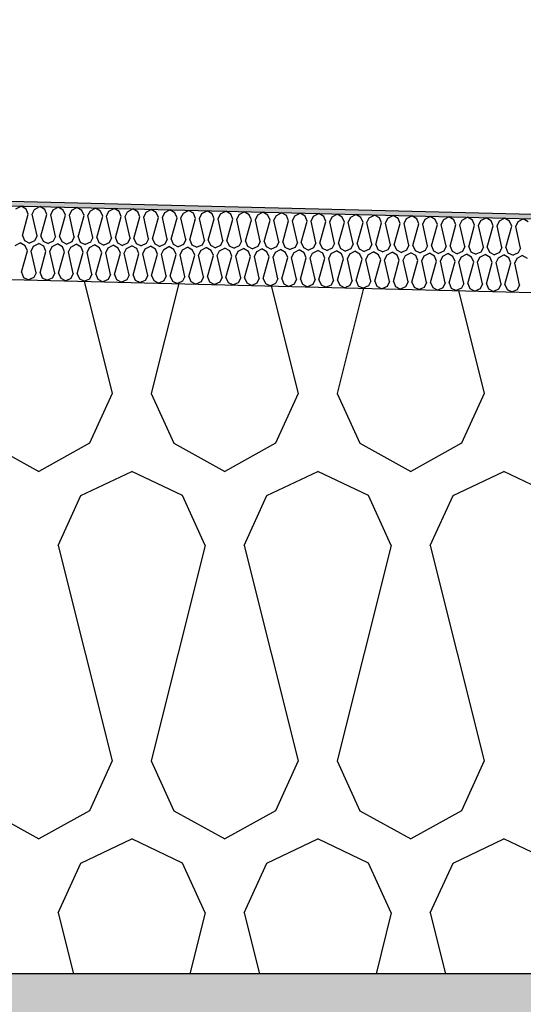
# Model space of a CAD drawing. Header units: millimetres. Extents: x -74465 to -41950, y 1470 to 14690.
# Tile 101 of 132: x -57941 to -57736, y 10282 to 10685. Entities that reach past the tile are written whole.
import ezdxf

# ---------------------------------------------------------------- set-up
doc = ezdxf.new("R2010")
doc.units = ezdxf.units.MM
doc.header["$LTSCALE"] = 0.5
doc.header["$MEASUREMENT"] = 0
doc.linetypes.add('PLINE', pattern=[0])
for name, color, linetype in [('26-- Yttertak (Skravur)(Nye konstruksjoner)', 7, 'Continuous'), ('26-- Yttertak(Nye konstruksjoner)', 7, 'Continuous'), ('261- Primærkonstruksjon (tak) (Skravur)(Nye konstruksjoner)', 7, 'Continuous'), ('261- Primærkonstruksjon (tak)(Nye konstruksjoner)', 7, 'Continuous'), ('262- Taktekking (Skravur)(Nye konstruksjoner)', 7, 'Continuous'), ('262- Taktekking(Nye konstruksjoner)', 7, 'Continuous')]:
    doc.layers.add(name, color=color, linetype=linetype)

# ---------------------------------------------------------------- blocks, each defined once
blk = doc.blocks.new('*X3')
at = {"layer": '26-- Yttertak (Skravur)(Nye konstruksjoner)', "linetype": 'PLINE'}
for p, q in [((-57915.09, 10577.71), (-57903.63, 10531.88)), ((-57876.47, 10576.74), (-57887.69, 10531.88)), ((-57838.73, 10575.8), (-57827.75, 10531.88)), ((-57801.07, 10574.86), (-57811.81, 10531.88)), ((-57762.37, 10573.89), (-57751.87, 10531.88)), ((-57903.63, 10531.88), (-57912.88, 10511.56)), ((-57887.69, 10531.88), (-57878.44, 10511.56)), ((-57827.75, 10531.88), (-57837, 10511.56)), ((-57811.81, 10531.88), (-57802.56, 10511.56)), ((-57751.87, 10531.88), (-57761.12, 10511.56)), ((-57954.32, 10511.56), (-57933.6, 10500)), ((-57912.88, 10511.56), (-57933.6, 10500)), ((-57878.44, 10511.56), (-57857.72, 10500)), ((-57837, 10511.56), (-57857.72, 10500)), ((-57802.56, 10511.56), (-57781.84, 10500)), ((-57761.12, 10511.56), (-57781.84, 10500)), ((-57916.38, 10490.19), (-57895.66, 10500)), ((-57874.94, 10490.19), (-57895.66, 10500)), ((-57840.5, 10490.19), (-57819.78, 10500)), ((-57799.06, 10490.19), (-57819.78, 10500)), ((-57764.62, 10490.19), (-57743.9, 10500)), ((-57723.18, 10490.19), (-57743.9, 10500)), ((-57925.63, 10469.87), (-57916.38, 10490.19)), ((-57865.69, 10469.87), (-57874.94, 10490.19)), ((-57849.75, 10469.87), (-57840.5, 10490.19)), ((-57789.81, 10469.87), (-57799.06, 10490.19)), ((-57773.87, 10469.87), (-57764.62, 10490.19)), ((-57925.63, 10469.87), (-57903.63, 10381.88)), ((-57865.69, 10469.87), (-57887.69, 10381.88)), ((-57849.75, 10469.87), (-57827.75, 10381.88)), ((-57789.81, 10469.87), (-57811.81, 10381.88)), ((-57773.87, 10469.87), (-57751.87, 10381.88)), ((-57903.63, 10381.88), (-57912.88, 10361.56)), ((-57887.69, 10381.88), (-57878.44, 10361.56)), ((-57827.75, 10381.88), (-57837, 10361.56)), ((-57811.81, 10381.88), (-57802.56, 10361.56)), ((-57751.87, 10381.88), (-57761.12, 10361.56)), ((-57954.32, 10361.56), (-57933.6, 10350)), ((-57912.88, 10361.56), (-57933.6, 10350)), ((-57878.44, 10361.56), (-57857.72, 10350)), ((-57837, 10361.56), (-57857.72, 10350)), ((-57802.56, 10361.56), (-57781.84, 10350)), ((-57761.12, 10361.56), (-57781.84, 10350)), ((-57916.38, 10340.19), (-57895.66, 10350)), ((-57874.94, 10340.19), (-57895.66, 10350)), ((-57840.5, 10340.19), (-57819.78, 10350)), ((-57799.06, 10340.19), (-57819.78, 10350)), ((-57764.62, 10340.19), (-57743.9, 10350)), ((-57723.18, 10340.19), (-57743.9, 10350)), ((-57925.63, 10319.87), (-57916.38, 10340.19)), ((-57865.69, 10319.87), (-57874.94, 10340.19)), ((-57849.75, 10319.87), (-57840.5, 10340.19)), ((-57789.81, 10319.87), (-57799.06, 10340.19)), ((-57773.87, 10319.87), (-57764.62, 10340.19)), ((-57925.63, 10319.87), (-57919.41, 10295)), ((-57865.69, 10319.87), (-57871.91, 10295)), ((-57849.75, 10319.87), (-57843.53, 10295)), ((-57789.81, 10319.87), (-57796.03, 10295)), ((-57773.87, 10319.87), (-57767.65, 10295))]:
    blk.add_line(p, q, dxfattribs=at)
blk = doc.blocks.new('*X6')
at = {"layer": '262- Taktekking (Skravur)(Nye konstruksjoner)', "linetype": 'PLINE'}
for p, q in [((-57942.88, 10607.26), (-57940.78, 10608.36)), ((-57938.74, 10607.15), (-57940.78, 10608.36)), ((-57940.28, 10596.36), (-57937.86, 10605.1)), ((-57937.86, 10605.1), (-57938.74, 10607.15)), ((-57936.27, 10605.06), (-57935.29, 10607.07)), ((-57934.29, 10596.21), (-57936.27, 10605.06)), ((-57935.29, 10607.07), (-57933.19, 10608.17)), ((-57931.15, 10606.96), (-57933.19, 10608.17)), ((-57932.7, 10596.17), (-57930.28, 10604.91)), ((-57930.28, 10604.91), (-57931.15, 10606.96)), ((-57928.68, 10604.87), (-57927.71, 10606.88)), ((-57926.71, 10596.02), (-57928.68, 10604.87)), ((-57927.71, 10606.88), (-57925.61, 10607.98)), ((-57923.57, 10606.77), (-57925.61, 10607.98)), ((-57922.69, 10604.72), (-57923.57, 10606.77)), ((-57921.1, 10604.68), (-57920.12, 10606.69)), ((-57920.12, 10606.69), (-57918.02, 10607.79)), ((-57915.98, 10606.58), (-57918.02, 10607.79)), ((-57915.11, 10604.53), (-57915.98, 10606.58)), ((-57913.51, 10604.49), (-57912.54, 10606.5)), ((-57912.54, 10606.5), (-57910.44, 10607.6)), ((-57908.39, 10606.39), (-57910.44, 10607.6)), ((-57907.52, 10604.34), (-57908.39, 10606.39)), ((-57905.93, 10604.3), (-57904.95, 10606.31)), ((-57904.95, 10606.31), (-57902.85, 10607.41)), ((-57900.81, 10606.2), (-57902.85, 10607.41)), ((-57899.94, 10604.15), (-57900.81, 10606.2)), ((-57898.34, 10604.11), (-57897.37, 10606.12)), ((-57897.37, 10606.12), (-57895.27, 10607.22)), ((-57893.22, 10606.01), (-57895.27, 10607.22)), ((-57892.35, 10603.96), (-57893.22, 10606.01)), ((-57890.76, 10603.92), (-57889.78, 10605.93)), ((-57889.78, 10605.93), (-57887.68, 10607.03)), ((-57885.64, 10605.83), (-57887.68, 10607.03)), ((-57884.76, 10603.77), (-57885.64, 10605.83)), ((-57883.17, 10603.73), (-57882.2, 10605.74)), ((-57882.2, 10605.74), (-57880.1, 10606.84)), ((-57878.05, 10605.64), (-57880.1, 10606.84)), ((-57877.18, 10603.58), (-57878.05, 10605.64)), ((-57875.59, 10603.54), (-57874.61, 10605.55)), ((-57874.61, 10605.55), (-57872.51, 10606.65)), ((-57870.47, 10605.45), (-57872.51, 10606.65)), ((-57869.59, 10603.39), (-57870.47, 10605.45)), ((-57868, 10603.35), (-57867.02, 10605.36)), ((-57867.02, 10605.36), (-57864.92, 10606.46)), ((-57862.88, 10605.26), (-57864.92, 10606.46)), ((-57862.01, 10603.2), (-57862.88, 10605.26)), ((-57860.41, 10603.16), (-57859.44, 10605.17)), ((-57859.44, 10605.17), (-57857.34, 10606.27)), ((-57855.3, 10605.07), (-57857.34, 10606.27)), ((-57854.42, 10603.01), (-57855.3, 10605.07)), ((-57852.83, 10602.97), (-57851.85, 10604.98)), ((-57851.85, 10604.98), (-57849.75, 10606.08)), ((-57847.71, 10604.88), (-57849.75, 10606.08)), ((-57846.84, 10602.82), (-57847.71, 10604.88)), ((-57845.24, 10602.78), (-57844.27, 10604.79)), ((-57844.27, 10604.79), (-57842.17, 10605.9)), ((-57840.13, 10604.69), (-57842.17, 10605.9)), ((-57836.68, 10604.6), (-57834.58, 10605.71)), ((-57832.54, 10604.5), (-57834.58, 10605.71)), ((-57829.1, 10604.41), (-57827, 10605.52)), ((-57824.95, 10604.31), (-57827, 10605.52)), ((-57821.51, 10604.22), (-57819.41, 10605.33)), ((-57817.37, 10604.12), (-57819.41, 10605.33)), ((-57813.93, 10604.03), (-57811.83, 10605.14)), ((-57809.78, 10603.93), (-57811.83, 10605.14)), ((-57806.34, 10603.84), (-57804.24, 10604.95)), ((-57802.2, 10603.74), (-57804.24, 10604.95)), ((-57925.11, 10595.98), (-57922.69, 10604.72)), ((-57919.12, 10595.83), (-57921.1, 10604.68)), ((-57917.53, 10595.79), (-57915.11, 10604.53)), ((-57911.53, 10595.64), (-57913.51, 10604.49)), ((-57909.94, 10595.6), (-57907.52, 10604.34)), ((-57903.95, 10595.45), (-57905.93, 10604.3)), ((-57902.35, 10595.41), (-57899.94, 10604.15)), ((-57896.36, 10595.26), (-57898.34, 10604.11)), ((-57894.77, 10595.22), (-57892.35, 10603.96)), ((-57888.78, 10595.07), (-57890.76, 10603.92)), ((-57887.18, 10595.03), (-57884.76, 10603.77)), ((-57881.19, 10594.88), (-57883.17, 10603.73)), ((-57879.6, 10594.84), (-57877.18, 10603.58)), ((-57873.61, 10594.69), (-57875.59, 10603.54)), ((-57872.01, 10594.65), (-57869.59, 10603.39)), ((-57866.02, 10594.5), (-57868, 10603.35)), ((-57864.43, 10594.46), (-57862.01, 10603.2)), ((-57858.44, 10594.31), (-57860.41, 10603.16)), ((-57856.84, 10594.27), (-57854.42, 10603.01)), ((-57850.85, 10594.12), (-57852.83, 10602.97)), ((-57849.26, 10594.08), (-57846.84, 10602.82)), ((-57843.26, 10593.93), (-57845.24, 10602.78)), ((-57841.67, 10593.89), (-57839.25, 10602.63)), ((-57839.25, 10602.63), (-57840.13, 10604.69)), ((-57837.66, 10602.59), (-57836.68, 10604.6)), ((-57835.68, 10593.74), (-57837.66, 10602.59)), ((-57834.08, 10593.7), (-57831.67, 10602.44)), ((-57831.67, 10602.44), (-57832.54, 10604.5)), ((-57830.07, 10602.4), (-57829.1, 10604.41)), ((-57828.09, 10593.55), (-57830.07, 10602.4)), ((-57826.5, 10593.51), (-57824.08, 10602.25)), ((-57824.08, 10602.25), (-57824.95, 10604.31)), ((-57822.49, 10602.21), (-57821.51, 10604.22)), ((-57820.51, 10593.36), (-57822.49, 10602.21)), ((-57818.91, 10593.32), (-57816.49, 10602.06)), ((-57816.49, 10602.06), (-57817.37, 10604.12)), ((-57814.9, 10602.02), (-57813.93, 10604.03)), ((-57812.92, 10593.17), (-57814.9, 10602.02)), ((-57811.33, 10593.13), (-57808.91, 10601.87)), ((-57808.91, 10601.87), (-57809.78, 10603.93)), ((-57807.32, 10601.83), (-57806.34, 10603.84)), ((-57805.34, 10592.98), (-57807.32, 10601.83)), ((-57803.74, 10592.94), (-57801.32, 10601.68)), ((-57801.32, 10601.68), (-57802.2, 10603.74)), ((-57799.73, 10601.64), (-57798.76, 10603.65)), ((-57797.75, 10592.79), (-57799.73, 10601.64)), ((-57798.76, 10603.65), (-57796.65, 10604.76)), ((-57794.61, 10603.55), (-57796.65, 10604.76)), ((-57796.16, 10592.75), (-57793.74, 10601.5)), ((-57793.74, 10601.5), (-57794.61, 10603.55)), ((-57792.14, 10601.46), (-57791.17, 10603.46)), ((-57790.17, 10592.6), (-57792.14, 10601.46)), ((-57791.17, 10603.46), (-57789.07, 10604.57)), ((-57787.03, 10603.36), (-57789.07, 10604.57)), ((-57788.57, 10592.56), (-57786.15, 10601.31)), ((-57786.15, 10601.31), (-57787.03, 10603.36)), ((-57784.56, 10601.27), (-57783.58, 10603.27)), ((-57782.58, 10592.41), (-57784.56, 10601.27)), ((-57783.58, 10603.27), (-57781.48, 10604.38)), ((-57779.44, 10603.17), (-57781.48, 10604.38)), ((-57780.99, 10592.37), (-57778.57, 10601.12)), ((-57778.57, 10601.12), (-57779.44, 10603.17)), ((-57776.97, 10601.08), (-57776, 10603.08)), ((-57774.99, 10592.22), (-57776.97, 10601.08)), ((-57776, 10603.08), (-57773.9, 10604.19)), ((-57771.86, 10602.98), (-57773.9, 10604.19)), ((-57773.4, 10592.18), (-57770.98, 10600.93)), ((-57770.98, 10600.93), (-57771.86, 10602.98)), ((-57769.39, 10600.89), (-57768.41, 10602.89)), ((-57767.41, 10592.04), (-57769.39, 10600.89)), ((-57768.41, 10602.89), (-57766.31, 10604)), ((-57764.27, 10602.79), (-57766.31, 10604)), ((-57763.4, 10600.74), (-57764.27, 10602.79)), ((-57761.8, 10600.7), (-57760.83, 10602.7)), ((-57760.83, 10602.7), (-57758.73, 10603.81)), ((-57756.68, 10602.6), (-57758.73, 10603.81)), ((-57755.81, 10600.55), (-57756.68, 10602.6)), ((-57754.22, 10600.51), (-57753.24, 10602.52)), ((-57753.24, 10602.52), (-57751.14, 10603.62)), ((-57749.1, 10602.41), (-57751.14, 10603.62)), ((-57748.23, 10600.36), (-57749.1, 10602.41)), ((-57746.63, 10600.32), (-57745.66, 10602.33)), ((-57745.66, 10602.33), (-57743.56, 10603.43)), ((-57741.51, 10602.22), (-57743.56, 10603.43)), ((-57740.64, 10600.17), (-57741.51, 10602.22)), ((-57739.05, 10600.13), (-57738.07, 10602.14)), ((-57738.07, 10602.14), (-57735.97, 10603.24)), ((-57733.93, 10602.03), (-57735.97, 10603.24)), ((-57765.82, 10592), (-57763.4, 10600.74)), ((-57759.82, 10591.85), (-57761.8, 10600.7)), ((-57758.23, 10591.81), (-57755.81, 10600.55)), ((-57752.24, 10591.66), (-57754.22, 10600.51)), ((-57750.64, 10591.62), (-57748.23, 10600.36)), ((-57744.65, 10591.47), (-57746.63, 10600.32)), ((-57743.06, 10591.43), (-57740.64, 10600.17)), ((-57737.07, 10591.28), (-57739.05, 10600.13)), ((-57943.25, 10592.26), (-57941.15, 10593.36)), ((-57939.11, 10592.16), (-57941.15, 10593.36)), ((-57940.28, 10596.36), (-57939.41, 10594.3)), ((-57939.41, 10594.3), (-57937.36, 10593.27)), ((-57935.27, 10594.2), (-57937.36, 10593.27)), ((-57935.67, 10592.07), (-57933.57, 10593.18)), ((-57934.29, 10596.21), (-57935.27, 10594.2)), ((-57931.53, 10591.97), (-57933.57, 10593.18)), ((-57932.7, 10596.17), (-57931.82, 10594.11)), ((-57931.82, 10594.11), (-57929.78, 10593.08)), ((-57927.68, 10594.01), (-57929.78, 10593.08)), ((-57928.08, 10591.88), (-57925.98, 10592.99)), ((-57926.71, 10596.02), (-57927.68, 10594.01)), ((-57923.94, 10591.78), (-57925.98, 10592.99)), ((-57925.11, 10595.98), (-57924.24, 10593.92)), ((-57924.24, 10593.92), (-57922.19, 10592.89)), ((-57920.09, 10593.82), (-57922.19, 10592.89)), ((-57920.5, 10591.69), (-57918.4, 10592.8)), ((-57919.12, 10595.83), (-57920.09, 10593.82)), ((-57916.36, 10591.59), (-57918.4, 10592.8)), ((-57917.53, 10595.79), (-57916.65, 10593.73)), ((-57916.65, 10593.73), (-57914.61, 10592.7)), ((-57912.51, 10593.63), (-57914.61, 10592.7)), ((-57911.53, 10595.64), (-57912.51, 10593.63)), ((-57909.94, 10595.6), (-57909.07, 10593.54)), ((-57909.07, 10593.54), (-57907.02, 10592.51)), ((-57904.92, 10593.44), (-57907.02, 10592.51)), ((-57903.95, 10595.45), (-57904.92, 10593.44)), ((-57902.35, 10595.41), (-57901.48, 10593.35)), ((-57901.48, 10593.35), (-57899.43, 10592.32)), ((-57897.34, 10593.25), (-57899.43, 10592.32)), ((-57896.36, 10595.26), (-57897.34, 10593.25)), ((-57894.77, 10595.22), (-57893.9, 10593.16)), ((-57893.9, 10593.16), (-57891.85, 10592.13)), ((-57889.75, 10593.06), (-57891.85, 10592.13)), ((-57888.78, 10595.07), (-57889.75, 10593.06)), ((-57887.18, 10595.03), (-57886.31, 10592.97)), ((-57886.31, 10592.97), (-57884.26, 10591.94)), ((-57882.17, 10592.87), (-57884.26, 10591.94)), ((-57881.19, 10594.88), (-57882.17, 10592.87)), ((-57879.6, 10594.84), (-57878.72, 10592.79)), ((-57878.72, 10592.79), (-57876.68, 10591.75)), ((-57873.61, 10594.69), (-57874.58, 10592.68)), ((-57872.01, 10594.65), (-57871.14, 10592.6)), ((-57866.02, 10594.5), (-57867, 10592.49)), ((-57864.43, 10594.46), (-57863.55, 10592.41)), ((-57858.44, 10594.31), (-57859.41, 10592.3)), ((-57856.84, 10594.27), (-57855.97, 10592.22)), ((-57850.85, 10594.12), (-57851.82, 10592.11)), ((-57849.26, 10594.08), (-57848.38, 10592.03)), ((-57843.26, 10593.93), (-57844.24, 10591.92)), ((-57841.67, 10593.89), (-57840.8, 10591.84)), ((-57835.68, 10593.74), (-57836.65, 10591.73)), ((-57834.08, 10593.7), (-57833.21, 10591.65)), ((-57828.09, 10593.55), (-57829.07, 10591.54)), ((-57826.5, 10593.51), (-57825.63, 10591.46)), ((-57820.51, 10593.36), (-57821.48, 10591.35)), ((-57818.91, 10593.32), (-57818.04, 10591.27)), ((-57812.92, 10593.17), (-57813.9, 10591.16)), ((-57811.33, 10593.13), (-57810.45, 10591.08)), ((-57805.34, 10592.98), (-57806.31, 10590.98)), ((-57803.74, 10592.94), (-57802.87, 10590.89)), ((-57797.75, 10592.79), (-57798.73, 10590.79)), ((-57796.16, 10592.75), (-57795.28, 10590.7)), ((-57940.66, 10581.36), (-57938.24, 10590.1)), ((-57938.24, 10590.1), (-57939.11, 10592.16)), ((-57936.64, 10590.06), (-57935.67, 10592.07)), ((-57934.67, 10581.21), (-57936.64, 10590.06)), ((-57933.07, 10581.17), (-57930.65, 10589.91)), ((-57930.65, 10589.91), (-57931.53, 10591.97)), ((-57929.06, 10589.87), (-57928.08, 10591.88)), ((-57927.08, 10581.02), (-57929.06, 10589.87)), ((-57925.49, 10580.98), (-57923.07, 10589.72)), ((-57923.07, 10589.72), (-57923.94, 10591.78)), ((-57921.47, 10589.68), (-57920.5, 10591.69)), ((-57919.49, 10580.83), (-57921.47, 10589.68)), ((-57917.9, 10580.79), (-57915.48, 10589.53)), ((-57915.48, 10589.53), (-57916.36, 10591.59)), ((-57913.89, 10589.49), (-57912.91, 10591.5)), ((-57911.91, 10580.64), (-57913.89, 10589.49)), ((-57912.91, 10591.5), (-57910.81, 10592.61)), ((-57908.77, 10591.4), (-57910.81, 10592.61)), ((-57910.32, 10580.6), (-57907.9, 10589.34)), ((-57907.9, 10589.34), (-57908.77, 10591.4)), ((-57906.3, 10589.3), (-57905.33, 10591.31)), ((-57904.32, 10580.45), (-57906.3, 10589.3)), ((-57905.33, 10591.31), (-57903.23, 10592.42)), ((-57901.18, 10591.21), (-57903.23, 10592.42)), ((-57902.73, 10580.41), (-57900.31, 10589.15)), ((-57900.31, 10589.15), (-57901.18, 10591.21)), ((-57898.72, 10589.11), (-57897.74, 10591.12)), ((-57896.74, 10580.26), (-57898.72, 10589.11)), ((-57897.74, 10591.12), (-57895.64, 10592.23)), ((-57893.6, 10591.02), (-57895.64, 10592.23)), ((-57895.14, 10580.22), (-57892.73, 10588.96)), ((-57892.73, 10588.96), (-57893.6, 10591.02)), ((-57891.13, 10588.93), (-57890.16, 10590.93)), ((-57889.15, 10580.07), (-57891.13, 10588.93)), ((-57890.16, 10590.93), (-57888.06, 10592.04)), ((-57886.01, 10590.83), (-57888.06, 10592.04)), ((-57887.56, 10580.03), (-57885.14, 10588.78)), ((-57885.14, 10588.78), (-57886.01, 10590.83)), ((-57883.55, 10588.74), (-57882.57, 10590.74)), ((-57881.57, 10579.88), (-57883.55, 10588.74)), ((-57882.57, 10590.74), (-57880.47, 10591.85)), ((-57878.43, 10590.64), (-57880.47, 10591.85)), ((-57877.55, 10588.59), (-57878.43, 10590.64)), ((-57874.58, 10592.68), (-57876.68, 10591.75)), ((-57875.96, 10588.55), (-57874.99, 10590.55)), ((-57874.99, 10590.55), (-57872.88, 10591.66)), ((-57870.84, 10590.45), (-57872.88, 10591.66)), ((-57871.14, 10592.6), (-57869.09, 10591.56)), ((-57869.97, 10588.4), (-57870.84, 10590.45)), ((-57867, 10592.49), (-57869.09, 10591.56)), ((-57868.37, 10588.36), (-57867.4, 10590.36)), ((-57867.4, 10590.36), (-57865.3, 10591.47)), ((-57863.26, 10590.26), (-57865.3, 10591.47)), ((-57863.55, 10592.41), (-57861.51, 10591.37)), ((-57862.38, 10588.21), (-57863.26, 10590.26)), ((-57859.41, 10592.3), (-57861.51, 10591.37)), ((-57860.79, 10588.17), (-57859.81, 10590.17)), ((-57859.81, 10590.17), (-57857.71, 10591.28)), ((-57855.67, 10590.07), (-57857.71, 10591.28)), ((-57855.97, 10592.22), (-57853.92, 10591.18)), ((-57854.8, 10588.02), (-57855.67, 10590.07)), ((-57851.82, 10592.11), (-57853.92, 10591.18)), ((-57853.2, 10587.98), (-57852.23, 10589.99)), ((-57852.23, 10589.99), (-57850.13, 10591.09)), ((-57848.09, 10589.88), (-57850.13, 10591.09)), ((-57848.38, 10592.03), (-57846.34, 10590.99)), ((-57847.21, 10587.83), (-57848.09, 10589.88)), ((-57844.24, 10591.92), (-57846.34, 10590.99)), ((-57845.62, 10587.79), (-57844.64, 10589.8)), ((-57844.64, 10589.8), (-57842.54, 10590.9)), ((-57840.5, 10589.69), (-57842.54, 10590.9)), ((-57840.8, 10591.84), (-57838.75, 10590.81)), ((-57839.63, 10587.64), (-57840.5, 10589.69)), ((-57836.65, 10591.73), (-57838.75, 10590.81)), ((-57838.03, 10587.6), (-57837.06, 10589.61)), ((-57837.06, 10589.61), (-57834.96, 10590.71)), ((-57832.91, 10589.5), (-57834.96, 10590.71)), ((-57833.21, 10591.65), (-57831.16, 10590.62)), ((-57832.04, 10587.45), (-57832.91, 10589.5)), ((-57829.07, 10591.54), (-57831.16, 10590.62)), ((-57830.45, 10587.41), (-57829.47, 10589.42)), ((-57829.47, 10589.42), (-57827.37, 10590.52)), ((-57825.33, 10589.31), (-57827.37, 10590.52)), ((-57825.63, 10591.46), (-57823.58, 10590.43)), ((-57824.46, 10587.26), (-57825.33, 10589.31)), ((-57821.48, 10591.35), (-57823.58, 10590.43)), ((-57822.86, 10587.22), (-57821.89, 10589.23)), ((-57821.89, 10589.23), (-57819.79, 10590.33)), ((-57817.74, 10589.12), (-57819.79, 10590.33)), ((-57818.04, 10591.27), (-57815.99, 10590.24)), ((-57816.87, 10587.07), (-57817.74, 10589.12)), ((-57813.9, 10591.16), (-57815.99, 10590.24)), ((-57815.28, 10587.03), (-57814.3, 10589.04)), ((-57814.3, 10589.04), (-57812.2, 10590.14)), ((-57810.16, 10588.93), (-57812.2, 10590.14)), ((-57810.45, 10591.08), (-57808.41, 10590.05)), ((-57809.28, 10586.88), (-57810.16, 10588.93)), ((-57806.31, 10590.98), (-57808.41, 10590.05)), ((-57807.69, 10586.84), (-57806.72, 10588.85)), ((-57806.72, 10588.85), (-57804.62, 10589.95)), ((-57802.57, 10588.74), (-57804.62, 10589.95)), ((-57802.87, 10590.89), (-57800.82, 10589.86)), ((-57801.7, 10586.69), (-57802.57, 10588.74)), ((-57798.73, 10590.79), (-57800.82, 10589.86)), ((-57799.13, 10588.66), (-57797.03, 10589.76)), ((-57794.99, 10588.55), (-57797.03, 10589.76)), ((-57795.28, 10590.7), (-57793.24, 10589.67)), ((-57791.14, 10590.6), (-57793.24, 10589.67)), ((-57791.54, 10588.47), (-57789.44, 10589.57)), ((-57790.17, 10592.6), (-57791.14, 10590.6)), ((-57787.4, 10588.36), (-57789.44, 10589.57)), ((-57788.57, 10592.56), (-57787.7, 10590.51)), ((-57787.7, 10590.51), (-57785.65, 10589.48)), ((-57783.56, 10590.41), (-57785.65, 10589.48)), ((-57783.96, 10588.28), (-57781.86, 10589.38)), ((-57782.58, 10592.41), (-57783.56, 10590.41)), ((-57779.82, 10588.17), (-57781.86, 10589.38)), ((-57780.99, 10592.37), (-57780.11, 10590.32)), ((-57780.11, 10590.32), (-57778.07, 10589.29)), ((-57775.97, 10590.22), (-57778.07, 10589.29)), ((-57776.37, 10588.09), (-57774.27, 10589.19)), ((-57774.99, 10592.22), (-57775.97, 10590.22)), ((-57772.23, 10587.99), (-57774.27, 10589.19)), ((-57773.4, 10592.18), (-57772.53, 10590.13)), ((-57772.53, 10590.13), (-57770.48, 10589.1)), ((-57768.38, 10590.03), (-57770.48, 10589.1)), ((-57768.79, 10587.9), (-57766.69, 10589)), ((-57767.41, 10592.04), (-57768.38, 10590.03)), ((-57764.64, 10587.8), (-57766.69, 10589)), ((-57765.82, 10592), (-57764.94, 10589.94)), ((-57764.94, 10589.94), (-57762.89, 10588.91)), ((-57760.8, 10589.84), (-57762.89, 10588.91)), ((-57761.2, 10587.71), (-57759.1, 10588.81)), ((-57759.82, 10591.85), (-57760.8, 10589.84)), ((-57757.06, 10587.61), (-57759.1, 10588.81)), ((-57758.23, 10591.81), (-57757.36, 10589.75)), ((-57757.36, 10589.75), (-57755.31, 10588.72)), ((-57753.21, 10589.65), (-57755.31, 10588.72)), ((-57752.24, 10591.66), (-57753.21, 10589.65)), ((-57750.64, 10591.62), (-57749.77, 10589.56)), ((-57749.77, 10589.56), (-57747.72, 10588.53)), ((-57745.63, 10589.46), (-57747.72, 10588.53)), ((-57744.65, 10591.47), (-57745.63, 10589.46)), ((-57743.06, 10591.43), (-57742.19, 10589.37)), ((-57742.19, 10589.37), (-57740.14, 10588.34)), ((-57738.04, 10589.27), (-57740.14, 10588.34)), ((-57737.07, 10591.28), (-57738.04, 10589.27)), ((-57879.97, 10579.84), (-57877.55, 10588.59)), ((-57873.98, 10579.69), (-57875.96, 10588.55)), ((-57872.39, 10579.65), (-57869.97, 10588.4)), ((-57866.4, 10579.5), (-57868.37, 10588.36)), ((-57864.8, 10579.47), (-57862.38, 10588.21)), ((-57858.81, 10579.32), (-57860.79, 10588.17)), ((-57857.22, 10579.28), (-57854.8, 10588.02)), ((-57851.22, 10579.13), (-57853.2, 10587.98)), ((-57849.63, 10579.09), (-57847.21, 10587.83)), ((-57843.64, 10578.94), (-57845.62, 10587.79)), ((-57842.05, 10578.9), (-57839.63, 10587.64)), ((-57836.05, 10578.75), (-57838.03, 10587.6)), ((-57834.46, 10578.71), (-57832.04, 10587.45)), ((-57828.47, 10578.56), (-57830.45, 10587.41)), ((-57826.87, 10578.52), (-57824.46, 10587.26)), ((-57820.88, 10578.37), (-57822.86, 10587.22)), ((-57819.29, 10578.33), (-57816.87, 10587.07)), ((-57813.3, 10578.18), (-57815.28, 10587.03)), ((-57811.7, 10578.14), (-57809.28, 10586.88)), ((-57805.71, 10577.99), (-57807.69, 10586.84)), ((-57804.12, 10577.95), (-57801.7, 10586.69)), ((-57800.11, 10586.65), (-57799.13, 10588.66)), ((-57798.13, 10577.8), (-57800.11, 10586.65)), ((-57796.53, 10577.76), (-57794.11, 10586.5)), ((-57794.11, 10586.5), (-57794.99, 10588.55)), ((-57792.52, 10586.46), (-57791.54, 10588.47)), ((-57790.54, 10577.61), (-57792.52, 10586.46)), ((-57788.95, 10577.57), (-57786.53, 10586.31)), ((-57786.53, 10586.31), (-57787.4, 10588.36)), ((-57784.93, 10586.27), (-57783.96, 10588.28)), ((-57782.95, 10577.42), (-57784.93, 10586.27)), ((-57781.36, 10577.38), (-57778.94, 10586.12)), ((-57778.94, 10586.12), (-57779.82, 10588.17)), ((-57777.35, 10586.08), (-57776.37, 10588.09)), ((-57775.37, 10577.23), (-57777.35, 10586.08)), ((-57773.78, 10577.19), (-57771.36, 10585.93)), ((-57771.36, 10585.93), (-57772.23, 10587.99)), ((-57769.76, 10585.89), (-57768.79, 10587.9)), ((-57767.78, 10577.04), (-57769.76, 10585.89)), ((-57766.19, 10577), (-57763.77, 10585.74)), ((-57763.77, 10585.74), (-57764.64, 10587.8)), ((-57762.18, 10585.7), (-57761.2, 10587.71)), ((-57760.2, 10576.85), (-57762.18, 10585.7)), ((-57758.6, 10576.81), (-57756.19, 10585.55)), ((-57756.19, 10585.55), (-57757.06, 10587.61)), ((-57754.59, 10585.51), (-57753.62, 10587.52)), ((-57752.61, 10576.66), (-57754.59, 10585.51)), ((-57753.62, 10587.52), (-57751.52, 10588.62)), ((-57749.47, 10587.42), (-57751.52, 10588.62)), ((-57751.02, 10576.62), (-57748.6, 10585.36)), ((-57748.6, 10585.36), (-57749.47, 10587.42)), ((-57747.01, 10585.32), (-57746.03, 10587.33)), ((-57745.03, 10576.47), (-57747.01, 10585.32)), ((-57746.03, 10587.33), (-57743.93, 10588.43)), ((-57741.89, 10587.23), (-57743.93, 10588.43)), ((-57743.43, 10576.43), (-57741.01, 10585.17)), ((-57741.01, 10585.17), (-57741.89, 10587.23)), ((-57739.42, 10585.13), (-57738.45, 10587.14)), ((-57737.44, 10576.28), (-57739.42, 10585.13)), ((-57738.45, 10587.14), (-57736.35, 10588.25)), ((-57734.3, 10587.04), (-57736.35, 10588.25)), ((-57940.66, 10581.36), (-57939.78, 10579.31)), ((-57934.67, 10581.21), (-57935.64, 10579.2)), ((-57933.07, 10581.17), (-57932.2, 10579.12)), ((-57927.08, 10581.02), (-57928.06, 10579.01)), ((-57925.49, 10580.98), (-57924.61, 10578.93)), ((-57919.49, 10580.83), (-57920.47, 10578.82)), ((-57917.9, 10580.79), (-57917.03, 10578.74)), ((-57939.78, 10579.31), (-57937.74, 10578.27)), ((-57935.64, 10579.2), (-57937.74, 10578.27)), ((-57932.2, 10579.12), (-57930.15, 10578.09)), ((-57928.06, 10579.01), (-57930.15, 10578.09)), ((-57924.61, 10578.93), (-57922.57, 10577.9)), ((-57920.47, 10578.82), (-57922.57, 10577.9)), ((-57917.03, 10578.74), (-57914.98, 10577.71)), ((-57912.88, 10578.63), (-57914.98, 10577.71)), ((-57911.91, 10580.64), (-57912.88, 10578.63)), ((-57910.32, 10580.6), (-57909.44, 10578.55)), ((-57909.44, 10578.55), (-57907.39, 10577.52)), ((-57905.3, 10578.44), (-57907.39, 10577.52)), ((-57904.32, 10580.45), (-57905.3, 10578.44)), ((-57902.73, 10580.41), (-57901.86, 10578.36)), ((-57901.86, 10578.36), (-57899.81, 10577.33)), ((-57897.71, 10578.26), (-57899.81, 10577.33)), ((-57896.74, 10580.26), (-57897.71, 10578.26)), ((-57895.14, 10580.22), (-57894.27, 10578.17)), ((-57894.27, 10578.17), (-57892.22, 10577.14)), ((-57890.13, 10578.07), (-57892.22, 10577.14)), ((-57889.15, 10580.07), (-57890.13, 10578.07)), ((-57887.56, 10580.03), (-57886.68, 10577.98)), ((-57886.68, 10577.98), (-57884.64, 10576.95)), ((-57882.54, 10577.88), (-57884.64, 10576.95)), ((-57881.57, 10579.88), (-57882.54, 10577.88)), ((-57879.97, 10579.84), (-57879.1, 10577.79)), ((-57879.1, 10577.79), (-57877.05, 10576.76)), ((-57874.96, 10577.69), (-57877.05, 10576.76)), ((-57873.98, 10579.69), (-57874.96, 10577.69)), ((-57872.39, 10579.65), (-57871.51, 10577.6)), ((-57871.51, 10577.6), (-57869.47, 10576.57)), ((-57867.37, 10577.5), (-57869.47, 10576.57)), ((-57866.4, 10579.5), (-57867.37, 10577.5)), ((-57864.8, 10579.47), (-57863.93, 10577.41)), ((-57863.93, 10577.41), (-57861.88, 10576.38)), ((-57859.79, 10577.31), (-57861.88, 10576.38)), ((-57858.81, 10579.32), (-57859.79, 10577.31)), ((-57857.22, 10579.28), (-57856.34, 10577.22)), ((-57856.34, 10577.22), (-57854.3, 10576.19)), ((-57852.2, 10577.12), (-57854.3, 10576.19)), ((-57851.22, 10579.13), (-57852.2, 10577.12)), ((-57849.63, 10579.09), (-57848.76, 10577.03)), ((-57848.76, 10577.03), (-57846.71, 10576)), ((-57844.61, 10576.93), (-57846.71, 10576)), ((-57843.64, 10578.94), (-57844.61, 10576.93)), ((-57842.05, 10578.9), (-57841.17, 10576.84)), ((-57841.17, 10576.84), (-57839.12, 10575.81)), ((-57837.03, 10576.74), (-57839.12, 10575.81)), ((-57836.05, 10578.75), (-57837.03, 10576.74)), ((-57834.46, 10578.71), (-57833.59, 10576.65)), ((-57833.59, 10576.65), (-57831.54, 10575.62)), ((-57828.47, 10578.56), (-57829.44, 10576.55)), ((-57826.87, 10578.52), (-57826, 10576.46)), ((-57820.88, 10578.37), (-57821.86, 10576.36)), ((-57819.29, 10578.33), (-57818.42, 10576.27)), ((-57813.3, 10578.18), (-57814.27, 10576.17)), ((-57811.7, 10578.14), (-57810.83, 10576.08)), ((-57805.71, 10577.99), (-57806.69, 10575.98)), ((-57804.12, 10577.95), (-57803.24, 10575.89)), ((-57798.13, 10577.8), (-57799.1, 10575.79)), ((-57796.53, 10577.76), (-57795.66, 10575.7)), ((-57790.54, 10577.61), (-57791.52, 10575.6)), ((-57788.95, 10577.57), (-57788.07, 10575.51)), ((-57782.95, 10577.42), (-57783.93, 10575.41)), ((-57781.36, 10577.38), (-57780.49, 10575.32)), ((-57775.37, 10577.23), (-57776.34, 10575.22)), ((-57773.78, 10577.19), (-57772.9, 10575.14)), ((-57767.78, 10577.04), (-57768.76, 10575.03)), ((-57766.19, 10577), (-57765.32, 10574.95)), ((-57760.2, 10576.85), (-57761.17, 10574.84)), ((-57758.6, 10576.81), (-57757.73, 10574.76)), ((-57752.61, 10576.66), (-57753.59, 10574.65)), ((-57829.44, 10576.55), (-57831.54, 10575.62)), ((-57826, 10576.46), (-57823.95, 10575.43)), ((-57821.86, 10576.36), (-57823.95, 10575.43)), ((-57818.42, 10576.27), (-57816.37, 10575.24)), ((-57814.27, 10576.17), (-57816.37, 10575.24)), ((-57810.83, 10576.08), (-57808.78, 10575.05)), ((-57806.69, 10575.98), (-57808.78, 10575.05)), ((-57803.24, 10575.89), (-57801.2, 10574.86)), ((-57799.1, 10575.79), (-57801.2, 10574.86)), ((-57795.66, 10575.7), (-57793.61, 10574.67)), ((-57791.52, 10575.6), (-57793.61, 10574.67)), ((-57788.07, 10575.51), (-57786.03, 10574.48)), ((-57783.93, 10575.41), (-57786.03, 10574.48)), ((-57780.49, 10575.32), (-57778.44, 10574.29)), ((-57776.34, 10575.22), (-57778.44, 10574.29)), ((-57772.9, 10575.14), (-57770.85, 10574.1)), ((-57768.76, 10575.03), (-57770.85, 10574.1)), ((-57765.32, 10574.95), (-57763.27, 10573.91)), ((-57761.17, 10574.84), (-57763.27, 10573.91)), ((-57757.73, 10574.76), (-57755.68, 10573.72)), ((-57753.59, 10574.65), (-57755.68, 10573.72)), ((-57751.02, 10576.62), (-57750.15, 10574.57)), ((-57750.15, 10574.57), (-57748.1, 10573.53)), ((-57746, 10574.46), (-57748.1, 10573.53)), ((-57745.03, 10576.47), (-57746, 10574.46)), ((-57743.43, 10576.43), (-57742.56, 10574.38)), ((-57742.56, 10574.38), (-57740.51, 10573.34)), ((-57738.42, 10574.27), (-57740.51, 10573.34)), ((-57737.44, 10576.28), (-57738.42, 10574.27))]:
    blk.add_line(p, q, dxfattribs=at)

msp = doc.modelspace()

# ---------------------------------------------------------------- hatches: boundary and pattern name
at = {"layer": '261- Primærkonstruksjon (tak) (Skravur)(Nye konstruksjoner)', "linetype": 'Continuous'}
h = msp.add_hatch(dxfattribs=at)
h.set_pattern_fill('Prikker_tett', color=256, style=0, pattern_type=2)
h.set_pattern_definition([(0, (0, 0), (0, 43.30127), [0, -25]), (0, (12.5, 21.65), (0, 43.30127), [0, -25])])
h.paths.add_polyline_path([(-61126.57, 10295), (-61126.57, 10270), (-54826.57, 10270), (-54826.57, 10295)])
at = {"layer": '262- Taktekking (Skravur)(Nye konstruksjoner)', "linetype": 'Continuous'}
msp.add_hatch(color=256, dxfattribs=at).paths.add_polyline_path([(-55406.57, 10547.01), (-60906.57, 10684.5), (-60906.57, 10682.5), (-55406.57, 10545.01)])

# ---------------------------------------------------------------- linework, layer by layer
at = {"layer": '26-- Yttertak(Nye konstruksjoner)', "linetype": 'PLINE'}
msp.add_line((-60906.57, 10652.49), (-55406.57, 10515), dxfattribs=at)
at = {"layer": '261- Primærkonstruksjon (tak)(Nye konstruksjoner)', "linetype": 'PLINE', "flags": 128}
msp.add_lwpolyline([(-54906.57, 10295), (-60906.57, 10295), (-60908.57, 10295), (-60926.57, 10295), (-61126.57, 10295)], dxfattribs=at)
at = {"layer": '262- Taktekking(Nye konstruksjoner)', "linetype": 'PLINE'}
for p, q in [((-60906.57, 10684.5), (-55406.57, 10547.01)), ((-60906.57, 10682.5), (-55406.57, 10545.01))]:
    msp.add_line(p, q, dxfattribs=at)

# ---------------------------------------------------------------- block references
at = {"layer": '26-- Yttertak(Nye konstruksjoner)'}
msp.add_blockref('*X3', (0, 0), dxfattribs=at)
at = {"layer": '262- Taktekking(Nye konstruksjoner)'}
msp.add_blockref('*X6', (0, 0), dxfattribs=at)

doc.saveas('drawing.dxf')
